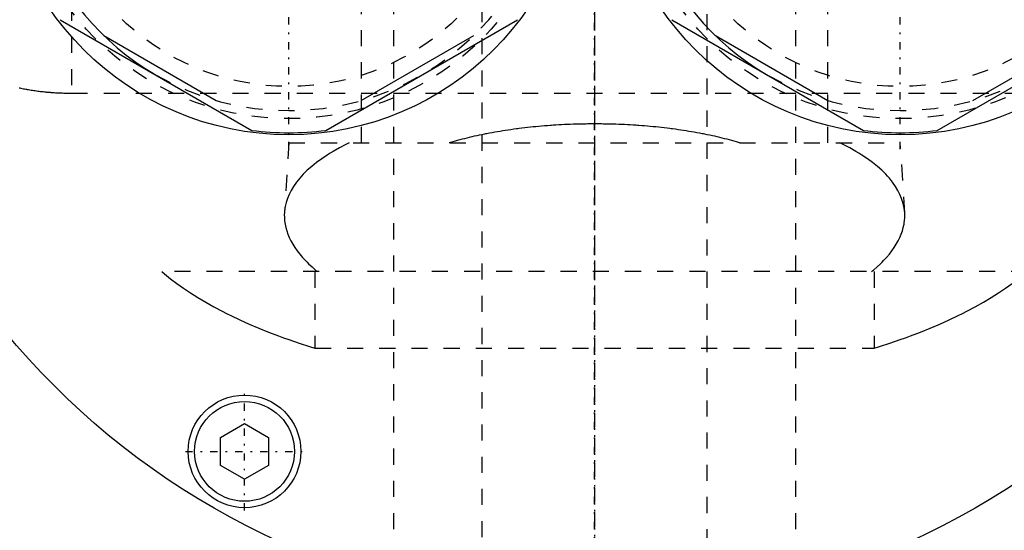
# Model space of a CAD drawing. Extents: x -120 to 120, y -136 to 719.
# Tile 8 of 14: x -36 to 25, y 257 to 289. Entities that reach past the tile are written whole.
import ezdxf

# ---------------------------------------------------------------- set-up
doc = ezdxf.new("R2010")
doc.units = 0
doc.linetypes.add('CENTER', pattern=[1.5, 0.45, -0.5, 0.05, -0.5])
doc.linetypes.add('DASHED', pattern=[2, 1, -1])
for name, color, linetype in [('AM_0', 7, 'CONTINUOUS'), ('AM_3', 7, 'DASHED'), ('AM_7', 7, 'CENTER')]:
    doc.layers.add(name, color=color, linetype=linetype)

msp = doc.modelspace()

# ---------------------------------------------------------------- linework, layer by layer
at = {"layer": 'AM_0', "color": 7, "linetype": 'CONTINUOUS'}
for p, q in [((-33.204, 289.148), (-21.296, 282.273)), ((-16.704, 282.273), (-4.796, 289.148)), ((4.796, 289.148), (16.704, 282.273)), ((21.296, 282.273), (33.204, 289.148)), ((-30.491, 288.159), (-23.509, 284.128)), ((-14.491, 284.128), (-7.509, 288.159)), ((7.509, 288.159), (14.491, 284.128)), ((23.509, 284.128), (30.491, 288.159)), ((-23.25, 263.194), (-21.75, 264.06)), ((-21.75, 264.06), (-20.25, 263.194)), ((-23.25, 261.462), (-23.25, 263.194)), ((-20.25, 263.194), (-20.25, 261.462)), ((-21.75, 260.596), (-23.25, 261.462)), ((-20.25, 261.462), (-21.75, 260.596))]:
    msp.add_line(p, q, dxfattribs=at)
for centre, radius in [((0, 300), 47.5), ((-19, 300), 18), ((19, 300), 18), ((-21.75, 262.328), 3.5), ((-21.75, 262.328), 3.1)]:
    msp.add_circle(centre, radius, dxfattribs=at)
for centre, radius, start, end in [((-19, 300), 16.5, 0, 240), ((19, 300), 16.5, 0, 240), ((-19, 300), 17.875, 262.61986, 277.38014), ((19, 300), 17.875, 262.61986, 277.38014)]:
    msp.add_arc(centre, radius, start, end, dxfattribs=at)
at = {"layer": 'AM_3', "color": 6, "linetype": 'DASHED'}
for p, q in [((-7, 680), (-7, -97.5)), ((7, -97.5), (7, 680)), ((-12.5, 664.5), (-12.5, -56.5)), ((12.5, -56.5), (12.5, 664.5)), ((-32.5, 296.081), (-32.5, 284.586)), ((-14.5, 294.5), (-14.5, 281.5)), ((14.5, 281.5), (14.5, 294.5)), ((-32.5, 284.586), (32.5, 284.586)), ((-19, 281.5), (-19.272, 277.154)), ((-19, 281.5), (19, 281.5)), ((19.272, 277.154), (19, 281.5)), ((26.891, 273.5), (-26.891, 273.5)), ((-17.375, 273.5), (-17.375, 268.733)), ((17.375, 273.5), (17.375, 268.733)), ((-17.375, 268.733), (17.375, 268.733))]:
    msp.add_line(p, q, dxfattribs=at)
for points in [[(-35.753, 284.916, 0), (-35.716, 284.908, 0), (-35.641, 284.892, 0), (-35.565, 284.876, 0), (-35.488, 284.861, 0), (-35.411, 284.846, 0), (-35.333, 284.831, 0), (-35.294, 284.824, 0), (-35.254, 284.817, 0), (-35.175, 284.803, 0), (-35.094, 284.79, 0), (-35.014, 284.776, 0), (-34.932, 284.764, 0), (-34.851, 284.752, 0), (-34.809, 284.746, 0), (-34.768, 284.74, 0), (-34.685, 284.728, 0), (-34.602, 284.717, 0), (-34.518, 284.707, 0), (-34.434, 284.697, 0), (-34.349, 284.687, 0), (-34.306, 284.682, 0), (-34.264, 284.678, 0), (-34.178, 284.669, 0), (-34.093, 284.66, 0), (-34.05, 284.656, 0), (-34.007, 284.653, 0), (-33.921, 284.645, 0), (-33.834, 284.638, 0), (-33.791, 284.635, 0), (-33.748, 284.631, 0), (-33.661, 284.625, 0), (-33.575, 284.62, 0), (-33.488, 284.614, 0), (-33.401, 284.61, 0), (-33.315, 284.605, 0), (-33.271, 284.603, 0), (-33.228, 284.601, 0), (-33.142, 284.598, 0), (-33.055, 284.595, 0), (-32.969, 284.593, 0), (-32.883, 284.59, 0), (-32.797, 284.589, 0), (-32.755, 284.588, 0), (-32.712, 284.587, 0), (-32.627, 284.587, 0), (-32.542, 284.586, 0), (-32.5, 284.586, 0)], [(9.024, 281.5, 0), (8.954, 281.521, 0), (8.813, 281.562, 0), (8.67, 281.602, 0), (8.598, 281.622, 0), (8.526, 281.642, 0), (8.38, 281.681, 0), (8.233, 281.719, 0), (8.084, 281.757, 0), (7.934, 281.794, 0), (7.782, 281.831, 0), (7.706, 281.849, 0), (7.629, 281.866, 0), (7.475, 281.902, 0), (7.32, 281.936, 0), (7.163, 281.97, 0), (7.005, 282.002, 0), (6.846, 282.035, 0), (6.766, 282.05, 0), (6.685, 282.066, 0), (6.524, 282.097, 0), (6.361, 282.127, 0), (6.28, 282.141, 0), (6.198, 282.156, 0), (6.033, 282.184, 0), (5.867, 282.212, 0), (5.784, 282.226, 0), (5.701, 282.239, 0), (5.533, 282.265, 0), (5.365, 282.291, 0), (5.195, 282.315, 0), (5.025, 282.339, 0), (4.854, 282.362, 0), (4.768, 282.373, 0), (4.682, 282.384, 0), (4.51, 282.405, 0), (4.337, 282.426, 0), (4.163, 282.446, 0), (3.989, 282.465, 0), (3.814, 282.483, 0), (3.726, 282.491, 0), (3.638, 282.5, 0), (3.462, 282.516, 0), (3.286, 282.532, 0), (3.109, 282.547, 0), (2.932, 282.561, 0), (2.755, 282.574, 0), (2.666, 282.58, 0), (2.577, 282.586, 0), (2.4, 282.598, 0), (2.222, 282.608, 0), (2.043, 282.618, 0), (1.865, 282.627, 0), (1.687, 282.635, 0), (1.598, 282.639, 0), (1.509, 282.642, 0), (1.331, 282.649, 0), (1.152, 282.655, 0), (0.974, 282.659, 0), (0.797, 282.663, 0), (0.619, 282.667, 0), (0.53, 282.668, 0), (0.442, 282.669, 0), (0.265, 282.671, 0), (0.088, 282.671, 0), (0, 282.672, 0), (-0.088, 282.671, 0), (-0.265, 282.671, 0), (-0.442, 282.669, 0), (-0.53, 282.668, 0), (-0.619, 282.667, 0), (-0.797, 282.663, 0), (-0.974, 282.659, 0), (-1.152, 282.655, 0), (-1.331, 282.649, 0), (-1.509, 282.642, 0), (-1.598, 282.639, 0), (-1.687, 282.635, 0), (-1.865, 282.627, 0), (-2.043, 282.618, 0), (-2.222, 282.608, 0), (-2.4, 282.598, 0), (-2.577, 282.586, 0), (-2.666, 282.58, 0), (-2.755, 282.574, 0), (-2.932, 282.561, 0), (-3.109, 282.547, 0), (-3.286, 282.532, 0), (-3.462, 282.516, 0), (-3.638, 282.5, 0), (-3.726, 282.491, 0), (-3.814, 282.483, 0), (-3.989, 282.465, 0), (-4.163, 282.446, 0), (-4.337, 282.426, 0), (-4.51, 282.405, 0), (-4.682, 282.384, 0), (-4.768, 282.373, 0), (-4.854, 282.362, 0), (-5.025, 282.339, 0), (-5.195, 282.315, 0), (-5.365, 282.291, 0), (-5.533, 282.265, 0), (-5.701, 282.239, 0), (-5.784, 282.226, 0), (-5.867, 282.212, 0), (-6.033, 282.184, 0), (-6.198, 282.156, 0), (-6.28, 282.141, 0), (-6.361, 282.127, 0), (-6.524, 282.097, 0), (-6.685, 282.066, 0), (-6.766, 282.05, 0), (-6.846, 282.035, 0), (-7.005, 282.002, 0), (-7.163, 281.97, 0), (-7.32, 281.936, 0), (-7.475, 281.902, 0), (-7.629, 281.866, 0), (-7.706, 281.849, 0), (-7.782, 281.831, 0), (-7.934, 281.794, 0), (-8.084, 281.757, 0), (-8.233, 281.719, 0), (-8.38, 281.681, 0), (-8.526, 281.642, 0), (-8.598, 281.622, 0), (-8.67, 281.602, 0), (-8.813, 281.562, 0), (-8.954, 281.521, 0), (-9.024, 281.5, 0)], [(-15.238, 281.5, 0), (-15.449, 281.396, 0), (-15.856, 281.183, 0), (-16.244, 280.964, 0), (-16.429, 280.852, 0), (-16.61, 280.739, 0), (-16.954, 280.508, 0), (-17.275, 280.273, 0), (-17.573, 280.034, 0), (-17.847, 279.791, 0), (-18.096, 279.544, 0), (-18.212, 279.421, 0), (-18.322, 279.296, 0), (-18.522, 279.046, 0), (-18.698, 278.795, 0), (-18.849, 278.543, 0), (-18.977, 278.292, 0), (-19.08, 278.043, 0), (-19.124, 277.918, 0), (-19.162, 277.794, 0), (-19.222, 277.541, 0), (-19.261, 277.284, 0), (-19.272, 277.154, 0)], [(19.272, 277.154, 0), (19.261, 277.284, 0), (19.222, 277.541, 0), (19.162, 277.794, 0), (19.124, 277.918, 0), (19.08, 278.043, 0), (18.977, 278.292, 0), (18.849, 278.543, 0), (18.698, 278.795, 0), (18.522, 279.046, 0), (18.322, 279.296, 0), (18.212, 279.421, 0), (18.096, 279.544, 0), (17.847, 279.791, 0), (17.573, 280.034, 0), (17.275, 280.273, 0), (16.954, 280.508, 0), (16.61, 280.739, 0), (16.429, 280.852, 0), (16.244, 280.964, 0), (15.856, 281.183, 0), (15.449, 281.396, 0), (15.238, 281.5, 0)], [(-19.272, 277.154, 0), (-19.276, 277.053, 0), (-19.275, 276.85, 0), (-19.26, 276.646, 0), (-19.247, 276.543, 0), (-19.231, 276.44, 0), (-19.187, 276.234, 0), (-19.129, 276.027, 0), (-19.057, 275.819, 0), (-18.97, 275.612, 0), (-18.868, 275.404, 0), (-18.812, 275.301, 0), (-18.752, 275.198, 0), (-18.622, 274.992, 0), (-18.478, 274.787, 0), (-18.32, 274.583, 0), (-18.148, 274.381, 0), (-17.963, 274.181, 0), (-17.865, 274.082, 0), (-17.764, 273.984, 0), (-17.553, 273.788, 0), (-17.33, 273.595, 0), (-17.213, 273.5, 0)], [(17.213, 273.5, 0), (17.33, 273.595, 0), (17.553, 273.788, 0), (17.764, 273.984, 0), (17.865, 274.082, 0), (17.963, 274.181, 0), (18.148, 274.381, 0), (18.32, 274.583, 0), (18.478, 274.787, 0), (18.622, 274.992, 0), (18.752, 275.198, 0), (18.812, 275.301, 0), (18.868, 275.404, 0), (18.97, 275.612, 0), (19.057, 275.819, 0), (19.129, 276.027, 0), (19.187, 276.234, 0), (19.231, 276.44, 0), (19.247, 276.543, 0), (19.26, 276.646, 0), (19.275, 276.85, 0), (19.276, 277.053, 0), (19.272, 277.154, 0)], [(-26.891, 273.5, 0), (-26.716, 273.351, 0), (-26.347, 273.054, 0), (-25.954, 272.758, 0), (-25.75, 272.61, 0), (-25.539, 272.463, 0), (-25.101, 272.17, 0), (-24.642, 271.88, 0), (-24.16, 271.594, 0), (-23.658, 271.312, 0), (-23.136, 271.035, 0), (-22.868, 270.898, 0), (-22.594, 270.762, 0), (-22.035, 270.496, 0), (-21.457, 270.236, 0), (-20.864, 269.983, 0), (-20.256, 269.737, 0), (-19.635, 269.499, 0), (-19.319, 269.384, 0), (-19.001, 269.27, 0), (-18.357, 269.048, 0), (-17.704, 268.836, 0), (-17.375, 268.733, 0)], [(17.375, 268.733, 0), (17.704, 268.836, 0), (18.357, 269.048, 0), (19.001, 269.27, 0), (19.319, 269.384, 0), (19.635, 269.499, 0), (20.256, 269.737, 0), (20.864, 269.983, 0), (21.457, 270.236, 0), (22.035, 270.496, 0), (22.594, 270.762, 0), (22.868, 270.898, 0), (23.136, 271.035, 0), (23.658, 271.312, 0), (24.16, 271.594, 0), (24.642, 271.88, 0), (25.101, 272.17, 0), (25.539, 272.463, 0), (25.75, 272.61, 0), (25.954, 272.758, 0), (26.347, 273.054, 0), (26.716, 273.351, 0), (26.891, 273.5, 0)]]:
    msp.add_polyline3d(points, dxfattribs=at)
for centre, radius in [((-19, 300), 17), ((19, 300), 17), ((-19, 300), 15), ((19, 300), 15)]:
    msp.add_circle(centre, radius, dxfattribs=at)
for centre in [(-19, 300), (19, 300)]:
    msp.add_arc(centre, 16.5, 240, 0, dxfattribs=at)
at = {"layer": 'AM_7', "color": 4, "linetype": 'CENTER'}
for p, q in [((0, 718.875), (0, -136.375)), ((0, 447.188), (0, 195.562)), ((0, -18.4), (0, 386.4)), ((-19, 281.1), (-19, 318.9)), ((19, 281.1), (19, 318.9)), ((0, 309.2), (0, 271.8)), ((-21.75, 258.653), (-21.75, 266.003)), ((-25.425, 262.328), (-18.075, 262.328))]:
    msp.add_line(p, q, dxfattribs=at)

doc.saveas('drawing.dxf')
